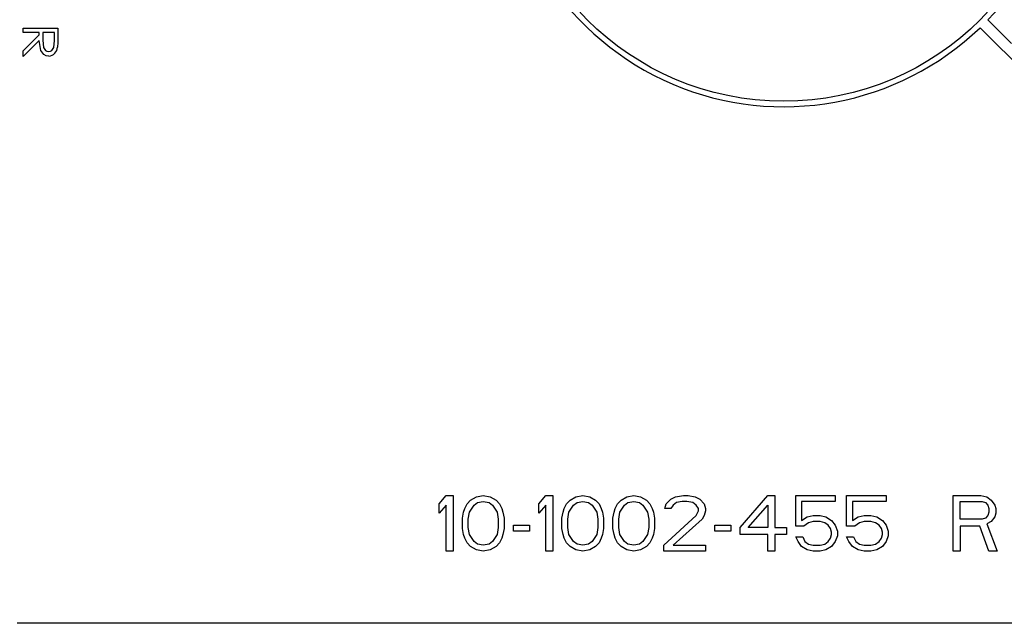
# Model space of a CAD drawing. Extents: x 4 to 81.2, y 0.9 to 54.
# Tile 10 of 17: x 48.693 to 49.579, y 19.946 to 20.489. Entities that reach past the tile are written whole.
import ezdxf

# ---------------------------------------------------------------- set-up
doc = ezdxf.new("R2010")
doc.units = 0
doc.layers.add('BODY', color=3, linetype='CONTINUOUS')

msp = doc.modelspace()

# ---------------------------------------------------------------- linework, layer by layer
at = {"layer": 'BODY', "linetype": 'CONTINUOUS'}
for p, q in [((49.58527, 20.46786), (49.56406, 20.48908)), ((48.69575, 20.47766), (48.69575, 20.48166)), ((48.69575, 20.48166), (48.727, 20.48166)), ((48.71017, 20.47766), (48.69575, 20.47766)), ((48.69575, 20.46112), (48.71017, 20.47553)), ((48.71017, 20.47553), (48.71017, 20.47766)), ((48.71338, 20.47766), (48.71333, 20.47063)), ((48.72379, 20.47766), (48.71338, 20.47766)), ((48.72379, 20.47046), (48.72379, 20.47766)), ((48.727, 20.48166), (48.727, 20.47363)), ((49.55699, 20.48201), (49.63127, 20.40773)), ((48.71017, 20.47044), (48.69575, 20.45602)), ((48.69575, 20.45602), (48.69575, 20.46112)), ((49.07024, 20.05337), (49.07649, 20.06082)), ((49.07649, 20.06082), (49.08274, 20.06082)), ((49.08274, 20.06082), (49.08274, 20.01082)), ((49.09837, 20.05657), (49.10358, 20.05976)), ((49.10358, 20.05976), (49.10983, 20.06082)), ((49.10983, 20.06082), (49.11608, 20.05976)), ((49.11608, 20.05976), (49.12129, 20.05657)), ((49.15983, 20.05337), (49.16608, 20.06082)), ((49.16608, 20.06082), (49.17233, 20.06082)), ((49.17233, 20.06082), (49.17233, 20.01082)), ((49.18795, 20.05657), (49.19316, 20.05976)), ((49.19316, 20.05976), (49.19941, 20.06082)), ((49.19941, 20.06082), (49.20566, 20.05976)), ((49.20566, 20.05976), (49.21087, 20.05657)), ((49.23379, 20.05657), (49.23899, 20.05976)), ((49.23899, 20.05976), (49.24524, 20.06082)), ((49.24524, 20.06082), (49.25149, 20.05976)), ((49.25149, 20.05976), (49.2567, 20.05657)), ((49.27441, 20.05337), (49.27858, 20.05763)), ((49.27858, 20.05763), (49.28274, 20.05976)), ((49.28274, 20.05976), (49.29004, 20.06082)), ((49.29004, 20.06082), (49.2942, 20.06082)), ((49.2942, 20.06082), (49.30045, 20.05976)), ((49.30045, 20.05976), (49.30462, 20.05763)), ((49.30462, 20.05763), (49.30879, 20.05337)), ((49.34108, 20.0321), (49.36608, 20.06082)), ((49.36608, 20.06082), (49.37233, 20.06082)), ((49.37233, 20.06082), (49.37233, 20.0321)), ((49.39108, 20.03316), (49.39108, 20.06082)), ((49.39108, 20.06082), (49.42649, 20.06082)), ((49.42649, 20.06082), (49.42649, 20.0555)), ((49.43691, 20.03316), (49.43691, 20.06082)), ((49.43691, 20.06082), (49.47233, 20.06082)), ((49.47233, 20.06082), (49.47233, 20.0555)), ((49.53274, 20.01082), (49.53274, 20.06082)), ((49.53274, 20.06082), (49.55774, 20.06082)), ((49.55774, 20.06082), (49.56295, 20.05976)), ((49.56295, 20.05976), (49.56712, 20.05657)), ((49.07024, 20.04486), (49.07024, 20.05337)), ((49.07649, 20.05231), (49.07024, 20.04486)), ((49.07649, 20.01082), (49.07649, 20.05231)), ((49.09212, 20.04593), (49.09316, 20.04912)), ((49.09316, 20.04912), (49.09524, 20.05337)), ((49.09524, 20.05337), (49.09837, 20.05657)), ((49.09733, 20.04593), (49.10149, 20.05231)), ((49.10149, 20.05231), (49.10462, 20.05444)), ((49.10462, 20.05444), (49.10983, 20.0555)), ((49.10983, 20.0555), (49.11504, 20.05444)), ((49.11504, 20.05444), (49.11816, 20.05231)), ((49.11816, 20.05231), (49.12233, 20.04593)), ((49.12129, 20.05657), (49.12441, 20.05337)), ((49.12441, 20.05337), (49.12649, 20.04912)), ((49.12649, 20.04912), (49.12754, 20.04593)), ((49.15983, 20.04486), (49.15983, 20.05337)), ((49.16608, 20.05231), (49.15983, 20.04486)), ((49.16608, 20.01082), (49.16608, 20.05231)), ((49.1817, 20.04593), (49.18274, 20.04912)), ((49.18274, 20.04912), (49.18483, 20.05337)), ((49.18483, 20.05337), (49.18795, 20.05657)), ((49.18691, 20.04593), (49.19108, 20.05231)), ((49.19108, 20.05231), (49.1942, 20.05444)), ((49.1942, 20.05444), (49.19941, 20.0555)), ((49.19941, 20.0555), (49.20462, 20.05444)), ((49.20462, 20.05444), (49.20774, 20.05231)), ((49.20774, 20.05231), (49.21191, 20.04593)), ((49.21087, 20.05657), (49.21399, 20.05337)), ((49.21399, 20.05337), (49.21608, 20.04912)), ((49.21608, 20.04912), (49.21712, 20.04593)), ((49.22754, 20.04593), (49.22858, 20.04912)), ((49.22858, 20.04912), (49.23066, 20.05337)), ((49.23066, 20.05337), (49.23379, 20.05657)), ((49.23274, 20.04593), (49.23691, 20.05231)), ((49.23691, 20.05231), (49.24004, 20.05444)), ((49.24004, 20.05444), (49.24524, 20.0555)), ((49.24524, 20.0555), (49.25045, 20.05444)), ((49.25045, 20.05444), (49.25358, 20.05231)), ((49.25358, 20.05231), (49.25774, 20.04593)), ((49.2567, 20.05657), (49.25983, 20.05337)), ((49.25983, 20.05337), (49.26191, 20.04912)), ((49.26191, 20.04912), (49.26295, 20.04593)), ((49.27337, 20.04912), (49.27441, 20.05337)), ((49.27858, 20.04912), (49.27337, 20.04912)), ((49.28066, 20.05231), (49.27858, 20.04912)), ((49.28379, 20.05444), (49.28066, 20.05231)), ((49.28899, 20.0555), (49.28379, 20.05444)), ((49.29316, 20.0555), (49.28899, 20.0555)), ((49.29837, 20.05444), (49.29316, 20.0555)), ((49.30149, 20.05231), (49.29837, 20.05444)), ((49.30358, 20.04912), (49.30149, 20.05231)), ((49.30358, 20.04699), (49.30358, 20.04912)), ((49.30879, 20.05337), (49.30983, 20.04912)), ((49.30983, 20.04912), (49.30983, 20.04699)), ((49.34837, 20.0321), (49.36608, 20.05231)), ((49.36608, 20.05231), (49.36608, 20.0321)), ((49.42649, 20.0555), (49.39629, 20.0555)), ((49.39629, 20.0555), (49.39629, 20.03848)), ((49.47233, 20.0555), (49.44212, 20.0555)), ((49.44212, 20.0555), (49.44212, 20.03848)), ((49.53899, 20.0555), (49.55879, 20.0555)), ((49.53899, 20.03954), (49.53899, 20.0555)), ((49.55879, 20.0555), (49.56191, 20.05444)), ((49.56191, 20.05444), (49.56399, 20.05231)), ((49.56399, 20.05231), (49.56504, 20.04912)), ((49.56504, 20.04912), (49.56504, 20.04593)), ((49.56712, 20.05657), (49.57024, 20.05231)), ((49.57024, 20.05231), (49.57129, 20.04912)), ((49.57129, 20.04912), (49.57129, 20.04486)), ((49.09108, 20.04061), (49.09212, 20.04593)), ((49.09108, 20.03103), (49.09108, 20.04061)), ((49.09629, 20.03954), (49.09733, 20.04593)), ((49.09629, 20.0321), (49.09629, 20.03954)), ((49.12233, 20.04593), (49.12337, 20.03954)), ((49.12337, 20.03954), (49.12337, 20.0321)), ((49.12754, 20.04593), (49.12858, 20.04061)), ((49.12858, 20.04061), (49.12858, 20.03103)), ((49.18066, 20.04061), (49.1817, 20.04593)), ((49.18066, 20.03103), (49.18066, 20.04061)), ((49.18587, 20.03954), (49.18691, 20.04593)), ((49.18587, 20.0321), (49.18587, 20.03954)), ((49.21191, 20.04593), (49.21295, 20.03954)), ((49.21295, 20.03954), (49.21295, 20.0321)), ((49.21712, 20.04593), (49.21816, 20.04061)), ((49.21816, 20.04061), (49.21816, 20.03103)), ((49.22649, 20.04061), (49.22754, 20.04593)), ((49.22649, 20.03103), (49.22649, 20.04061)), ((49.2317, 20.03954), (49.23274, 20.04593)), ((49.2317, 20.0321), (49.2317, 20.03954)), ((49.25774, 20.04593), (49.25879, 20.03954)), ((49.25879, 20.03954), (49.25879, 20.0321)), ((49.26295, 20.04593), (49.26399, 20.04061)), ((49.26399, 20.04061), (49.26399, 20.03103)), ((49.27233, 20.01614), (49.30149, 20.04274)), ((49.3067, 20.03954), (49.28066, 20.01614)), ((49.30149, 20.04274), (49.30358, 20.04699)), ((49.30879, 20.04274), (49.3067, 20.03954)), ((49.30983, 20.04699), (49.30879, 20.04274)), ((49.39629, 20.03848), (49.40149, 20.04167)), ((49.40149, 20.04167), (49.4067, 20.04274)), ((49.4067, 20.04274), (49.41295, 20.04274)), ((49.41295, 20.04274), (49.41816, 20.04167)), ((49.41816, 20.04167), (49.42337, 20.03848)), ((49.44212, 20.03848), (49.44733, 20.04167)), ((49.44733, 20.04167), (49.45254, 20.04274)), ((49.45254, 20.04274), (49.45879, 20.04274)), ((49.45879, 20.04274), (49.46399, 20.04167)), ((49.46399, 20.04167), (49.4692, 20.03848)), ((49.55879, 20.03954), (49.53899, 20.03954)), ((49.56191, 20.04061), (49.55879, 20.03954)), ((49.56399, 20.04274), (49.56191, 20.04061)), ((49.56504, 20.04593), (49.56399, 20.04274)), ((49.57024, 20.04167), (49.56712, 20.03742)), ((49.57129, 20.04486), (49.57024, 20.04167)), ((49.09212, 20.02571), (49.09108, 20.03103)), ((49.09733, 20.02571), (49.09629, 20.0321)), ((49.12337, 20.0321), (49.12233, 20.02571)), ((49.12858, 20.03103), (49.12754, 20.02571)), ((49.13691, 20.02891), (49.13691, 20.03422)), ((49.13691, 20.03422), (49.15149, 20.03422)), ((49.15149, 20.03422), (49.15149, 20.02891)), ((49.1817, 20.02571), (49.18066, 20.03103)), ((49.18691, 20.02571), (49.18587, 20.0321)), ((49.21295, 20.0321), (49.21191, 20.02571)), ((49.21816, 20.03103), (49.21712, 20.02571)), ((49.22754, 20.02571), (49.22649, 20.03103)), ((49.23274, 20.02571), (49.2317, 20.0321)), ((49.25879, 20.0321), (49.25774, 20.02571)), ((49.26399, 20.03103), (49.26295, 20.02571)), ((49.31816, 20.02891), (49.31816, 20.03422)), ((49.31816, 20.03422), (49.33274, 20.03422)), ((49.33274, 20.03422), (49.33274, 20.02891)), ((49.34108, 20.02571), (49.34108, 20.0321)), ((49.36608, 20.0321), (49.34837, 20.0321)), ((49.37233, 20.0321), (49.38274, 20.0321)), ((49.38274, 20.0321), (49.38274, 20.02571)), ((49.39837, 20.03316), (49.39108, 20.03316)), ((49.40254, 20.03635), (49.39837, 20.03316)), ((49.4067, 20.03742), (49.40254, 20.03635)), ((49.41295, 20.03742), (49.4067, 20.03742)), ((49.41712, 20.03635), (49.41295, 20.03742)), ((49.42024, 20.03422), (49.41712, 20.03635)), ((49.42233, 20.03103), (49.42024, 20.03422)), ((49.42337, 20.02784), (49.42233, 20.03103)), ((49.42337, 20.03848), (49.42649, 20.03422)), ((49.42649, 20.03422), (49.42858, 20.02891)), ((49.4442, 20.03316), (49.43691, 20.03316)), ((49.44837, 20.03635), (49.4442, 20.03316)), ((49.45254, 20.03742), (49.44837, 20.03635)), ((49.45879, 20.03742), (49.45254, 20.03742)), ((49.46295, 20.03635), (49.45879, 20.03742)), ((49.46608, 20.03422), (49.46295, 20.03635)), ((49.46816, 20.03103), (49.46608, 20.03422)), ((49.4692, 20.02784), (49.46816, 20.03103)), ((49.4692, 20.03848), (49.47233, 20.03422)), ((49.47233, 20.03422), (49.47441, 20.02891)), ((49.5567, 20.03316), (49.53899, 20.03316)), ((49.53899, 20.03316), (49.53899, 20.01082)), ((49.56504, 20.01082), (49.5567, 20.03316)), ((49.56712, 20.03742), (49.56295, 20.03529)), ((49.56295, 20.03529), (49.57233, 20.01082)), ((49.09316, 20.02252), (49.09212, 20.02571)), ((49.09524, 20.01827), (49.09316, 20.02252)), ((49.10149, 20.01933), (49.09733, 20.02571)), ((49.12233, 20.02571), (49.11816, 20.01933)), ((49.12649, 20.02252), (49.12441, 20.01827)), ((49.12754, 20.02571), (49.12649, 20.02252)), ((49.15149, 20.02891), (49.13691, 20.02891)), ((49.18274, 20.02252), (49.1817, 20.02571)), ((49.18483, 20.01827), (49.18274, 20.02252)), ((49.19108, 20.01933), (49.18691, 20.02571)), ((49.21191, 20.02571), (49.20774, 20.01933)), ((49.21608, 20.02252), (49.21399, 20.01827)), ((49.21712, 20.02571), (49.21608, 20.02252)), ((49.22858, 20.02252), (49.22754, 20.02571)), ((49.23066, 20.01827), (49.22858, 20.02252)), ((49.23691, 20.01933), (49.23274, 20.02571)), ((49.25774, 20.02571), (49.25358, 20.01933)), ((49.26191, 20.02252), (49.25983, 20.01827)), ((49.26295, 20.02571), (49.26191, 20.02252)), ((49.33274, 20.02891), (49.31816, 20.02891)), ((49.36608, 20.02571), (49.34108, 20.02571)), ((49.36608, 20.01082), (49.36608, 20.02571)), ((49.37233, 20.02571), (49.37233, 20.01082)), ((49.38274, 20.02571), (49.37233, 20.02571)), ((49.39316, 20.01933), (49.39108, 20.02359)), ((49.39108, 20.02359), (49.39733, 20.02359)), ((49.39733, 20.02359), (49.39941, 20.01933)), ((49.42024, 20.01933), (49.42233, 20.02252)), ((49.42233, 20.02252), (49.42337, 20.02571)), ((49.42337, 20.02571), (49.42337, 20.02784)), ((49.42858, 20.02465), (49.42649, 20.01933)), ((49.42858, 20.02891), (49.42858, 20.02465)), ((49.43899, 20.01933), (49.43691, 20.02359)), ((49.43691, 20.02359), (49.44316, 20.02359)), ((49.44316, 20.02359), (49.44524, 20.01933)), ((49.46608, 20.01933), (49.46816, 20.02252)), ((49.46816, 20.02252), (49.4692, 20.02571)), ((49.4692, 20.02571), (49.4692, 20.02784)), ((49.47441, 20.02465), (49.47233, 20.01933)), ((49.47441, 20.02891), (49.47441, 20.02465)), ((49.09837, 20.01508), (49.09524, 20.01827)), ((49.10358, 20.01188), (49.09837, 20.01508)), ((49.10462, 20.0172), (49.10149, 20.01933)), ((49.10983, 20.01614), (49.10462, 20.0172)), ((49.11504, 20.0172), (49.10983, 20.01614)), ((49.11816, 20.01933), (49.11504, 20.0172)), ((49.12129, 20.01508), (49.11608, 20.01188)), ((49.12441, 20.01827), (49.12129, 20.01508)), ((49.18795, 20.01508), (49.18483, 20.01827)), ((49.19316, 20.01188), (49.18795, 20.01508)), ((49.1942, 20.0172), (49.19108, 20.01933)), ((49.19941, 20.01614), (49.1942, 20.0172)), ((49.20462, 20.0172), (49.19941, 20.01614)), ((49.20774, 20.01933), (49.20462, 20.0172)), ((49.21087, 20.01508), (49.20566, 20.01188)), ((49.21399, 20.01827), (49.21087, 20.01508)), ((49.23379, 20.01508), (49.23066, 20.01827)), ((49.23899, 20.01188), (49.23379, 20.01508)), ((49.24004, 20.0172), (49.23691, 20.01933)), ((49.24524, 20.01614), (49.24004, 20.0172)), ((49.25045, 20.0172), (49.24524, 20.01614)), ((49.25358, 20.01933), (49.25045, 20.0172)), ((49.2567, 20.01508), (49.25149, 20.01188)), ((49.25983, 20.01827), (49.2567, 20.01508)), ((49.27233, 20.01082), (49.27233, 20.01614)), ((49.28066, 20.01614), (49.30983, 20.01614)), ((49.30983, 20.01614), (49.30983, 20.01082)), ((49.39629, 20.01508), (49.39316, 20.01933)), ((49.40149, 20.01188), (49.39629, 20.01508)), ((49.39941, 20.01933), (49.40254, 20.0172)), ((49.40254, 20.0172), (49.4067, 20.01614)), ((49.4067, 20.01614), (49.41295, 20.01614)), ((49.41295, 20.01614), (49.41712, 20.0172)), ((49.41712, 20.0172), (49.42024, 20.01933)), ((49.42337, 20.01508), (49.41816, 20.01188)), ((49.42649, 20.01933), (49.42337, 20.01508)), ((49.44212, 20.01508), (49.43899, 20.01933)), ((49.44733, 20.01188), (49.44212, 20.01508)), ((49.44524, 20.01933), (49.44837, 20.0172)), ((49.44837, 20.0172), (49.45254, 20.01614)), ((49.45254, 20.01614), (49.45879, 20.01614)), ((49.45879, 20.01614), (49.46295, 20.0172)), ((49.46295, 20.0172), (49.46608, 20.01933)), ((49.4692, 20.01508), (49.46399, 20.01188)), ((49.47233, 20.01933), (49.4692, 20.01508)), ((49.08274, 20.01082), (49.07649, 20.01082)), ((49.10983, 20.01082), (49.10358, 20.01188)), ((49.11608, 20.01188), (49.10983, 20.01082)), ((49.17233, 20.01082), (49.16608, 20.01082)), ((49.19941, 20.01082), (49.19316, 20.01188)), ((49.20566, 20.01188), (49.19941, 20.01082)), ((49.24524, 20.01082), (49.23899, 20.01188)), ((49.25149, 20.01188), (49.24524, 20.01082)), ((49.30983, 20.01082), (49.27233, 20.01082)), ((49.37233, 20.01082), (49.36608, 20.01082)), ((49.4067, 20.01082), (49.40149, 20.01188)), ((49.41295, 20.01082), (49.4067, 20.01082)), ((49.41816, 20.01188), (49.41295, 20.01082)), ((49.45254, 20.01082), (49.44733, 20.01188)), ((49.45879, 20.01082), (49.45254, 20.01082)), ((49.46399, 20.01188), (49.45879, 20.01082)), ((49.53899, 20.01082), (49.53274, 20.01082)), ((49.57233, 20.01082), (49.56504, 20.01082)), ((50.07024, 19.94582), (48.69024, 19.94582))]:
    msp.add_line(p, q, dxfattribs=at)
for points in [[(48.727, 20.47363), (48.72691, 20.46852), (48.72657, 20.46452)], [(48.71864, 20.45642), (48.71638, 20.45676), (48.71434, 20.45781), (48.71158, 20.46142), (48.71017, 20.47044)], [(48.71333, 20.47063), (48.71402, 20.46426), (48.71572, 20.46158), (48.71708, 20.46073), (48.71865, 20.46043)], [(48.71865, 20.46043), (48.72018, 20.46073), (48.7215, 20.46159), (48.72317, 20.46421), (48.72379, 20.47046)]]:
    msp.add_lwpolyline(points, dxfattribs=at)
msp.add_circle((49.38024, 20.66582), 0.25, dxfattribs=at)
for centre, radius, start, end in [((49.38024, 20.66582), 0.255, 316.12352, 13.87648), ((49.38024, 20.66582), 0.255, 180, 313.87648), ((48.718, 20.46498), 0.00859, 274.28641, 356.87737)]:
    msp.add_arc(centre, radius, start, end, dxfattribs=at)

doc.saveas('drawing.dxf')
